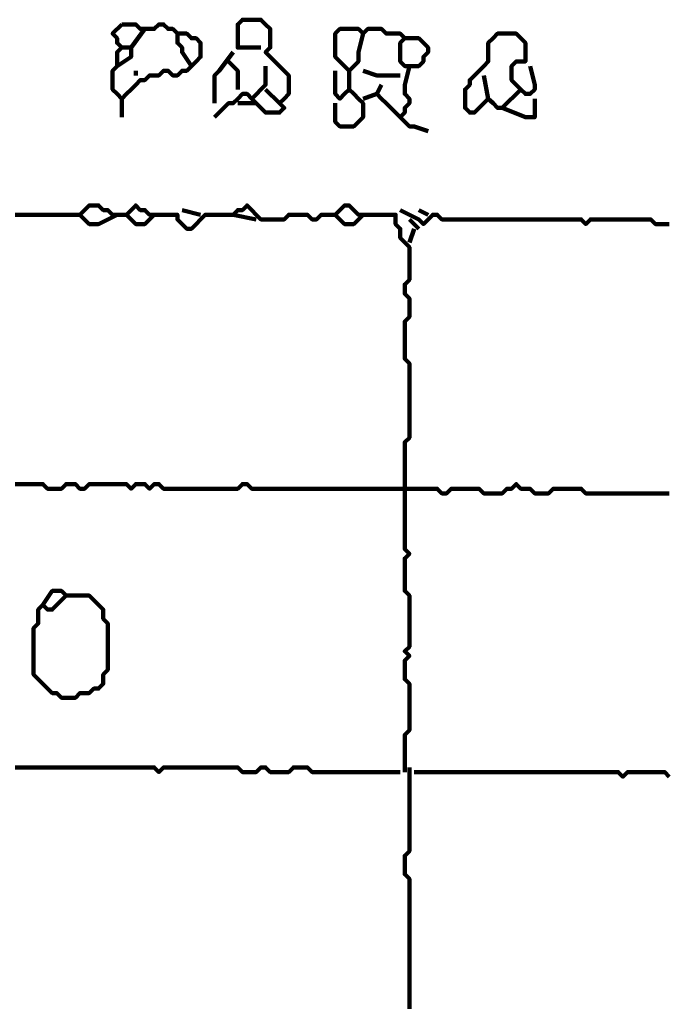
# Model space of a CAD drawing. Header units: metres. Extents: x 1959 to 4131, y 3282 to 4313.
# Tile 51 of 256: x 2125.04 to 2126.34, y 4299.69 to 4301.64. Entities that reach past the tile are written whole.
import ezdxf

# ---------------------------------------------------------------- set-up
doc = ezdxf.new("R2010")
doc.units = ezdxf.units.M
doc.layers.add('P', color=250, linetype='Continuous', lineweight=100)

msp = doc.modelspace()

# ---------------------------------------------------------------- linework, layer by layer
at = {"layer": 'P', "color": 0, "linetype": 'Continuous'}
for points in [[(2125.2476, 4301.6331), (2125.2568, 4301.6331), (2125.2661, 4301.6331), (2125.2753, 4301.6331), (2125.2845, 4301.6239), (2125.2938, 4301.6239), (2125.303, 4301.6239), (2125.3122, 4301.6239), (2125.3215, 4301.6331), (2125.3307, 4301.6331), (2125.3399, 4301.6239), (2125.3492, 4301.6239), (2125.3584, 4301.6147), (2125.3676, 4301.6147), (2125.3768, 4301.6147), (2125.3861, 4301.6054), (2125.3953, 4301.6054), (2125.4045, 4301.5962), (2125.4045, 4301.587), (2125.4045, 4301.5778), (2125.4045, 4301.5685), (2125.3953, 4301.5593), (2125.3861, 4301.5501), (2125.3768, 4301.5408), (2125.3676, 4301.5408), (2125.3584, 4301.5316), (2125.3492, 4301.5316), (2125.3399, 4301.5408), (2125.3307, 4301.5408), (2125.3215, 4301.5316), (2125.3122, 4301.5316), (2125.303, 4301.5316), (2125.2938, 4301.5224), (2125.2845, 4301.5224), (2125.2753, 4301.5131), (2125.2661, 4301.5039), (2125.2568, 4301.4947), (2125.2476, 4301.4854), (2125.2384, 4301.4947), (2125.2292, 4301.5039), (2125.2292, 4301.5131), (2125.2292, 4301.5224), (2125.2292, 4301.5316), (2125.2292, 4301.5408), (2125.2384, 4301.5501), (2125.2384, 4301.5593), (2125.2384, 4301.5685), (2125.2384, 4301.5778), (2125.2476, 4301.587), (2125.2384, 4301.5962), (2125.2384, 4301.6054), (2125.2292, 4301.6147), (2125.2476, 4301.6331)], [(2125.5245, 4301.587), (2125.4876, 4301.587), (2125.4784, 4301.587), (2125.4784, 4301.5962), (2125.4784, 4301.6054), (2125.4784, 4301.6147), (2125.4784, 4301.6239), (2125.4784, 4301.6331), (2125.4876, 4301.6424), (2125.4968, 4301.6424), (2125.5061, 4301.6424), (2125.5153, 4301.6424), (2125.5245, 4301.6424), (2125.5338, 4301.6331), (2125.543, 4301.6239), (2125.543, 4301.6147), (2125.543, 4301.6054), (2125.543, 4301.5962), (2125.543, 4301.587), (2125.5338, 4301.5778), (2125.543, 4301.5685), (2125.5522, 4301.5593), (2125.5615, 4301.5501), (2125.5707, 4301.5408), (2125.5799, 4301.5316), (2125.5799, 4301.5224), (2125.5799, 4301.5131), (2125.5799, 4301.5039), (2125.5799, 4301.4947), (2125.5707, 4301.4854), (2125.5615, 4301.4762), (2125.5707, 4301.467), (2125.5615, 4301.4578), (2125.5522, 4301.4578), (2125.543, 4301.4578), (2125.5338, 4301.4578), (2125.5245, 4301.467), (2125.5153, 4301.4762), (2125.5061, 4301.4854), (2125.4968, 4301.4947), (2125.4876, 4301.4947), (2125.4784, 4301.4854), (2125.4692, 4301.4762), (2125.4599, 4301.4762), (2125.4322, 4301.4485)], [(2125.2938, 4301.6239), (2125.2661, 4301.587), (2125.2661, 4301.5778), (2125.2661, 4301.5685), (2125.2384, 4301.5501)], [(2125.3584, 4301.6147), (2125.3584, 4301.5962), (2125.3676, 4301.587), (2125.3676, 4301.5778), (2125.3861, 4301.5501)], [(2125.7276, 4301.6147), (2125.7184, 4301.5778), (2125.7184, 4301.5685), (2125.7184, 4301.5593), (2125.7092, 4301.5501), (2125.6999, 4301.5408), (2125.6907, 4301.5501), (2125.6815, 4301.5593), (2125.6722, 4301.5685), (2125.6722, 4301.5778), (2125.6722, 4301.587), (2125.6722, 4301.5962), (2125.6722, 4301.6054), (2125.6722, 4301.6147), (2125.6815, 4301.6239), (2125.6907, 4301.6239), (2125.6999, 4301.6239), (2125.7092, 4301.6239), (2125.7184, 4301.6239), (2125.7276, 4301.6147), (2125.7368, 4301.6239), (2125.7461, 4301.6239), (2125.7553, 4301.6239), (2125.7645, 4301.6239), (2125.7738, 4301.6147), (2125.783, 4301.6147), (2125.7922, 4301.6147), (2125.8015, 4301.6147), (2125.8107, 4301.6054), (2125.8015, 4301.5962), (2125.8015, 4301.587), (2125.8015, 4301.5778), (2125.8015, 4301.5685), (2125.8015, 4301.5593), (2125.8107, 4301.5501), (2125.8199, 4301.5501), (2125.8292, 4301.5501), (2125.8384, 4301.5501), (2125.8476, 4301.5593), (2125.8476, 4301.5685), (2125.8568, 4301.5778), (2125.8568, 4301.587), (2125.8476, 4301.5962), (2125.8384, 4301.6054), (2125.8107, 4301.6054)], [(2126.0415, 4301.5039), (2126.0045, 4301.467), (2125.9953, 4301.467), (2125.9861, 4301.4762), (2125.9768, 4301.4854), (2125.9676, 4301.4762), (2125.9584, 4301.467), (2125.9492, 4301.4578), (2125.9399, 4301.4578), (2125.9307, 4301.467), (2125.9307, 4301.4762), (2125.9307, 4301.4854), (2125.9307, 4301.4947), (2125.9307, 4301.5039), (2125.9399, 4301.5131), (2125.9399, 4301.5224), (2125.9492, 4301.5316), (2125.9584, 4301.5408), (2125.9676, 4301.5501), (2125.9768, 4301.5593), (2125.9768, 4301.5685), (2125.9768, 4301.5778), (2125.9768, 4301.587), (2125.9768, 4301.5962), (2125.9861, 4301.6054), (2125.9953, 4301.6147), (2126.0045, 4301.6147), (2126.0138, 4301.6147), (2126.023, 4301.6147), (2126.0322, 4301.6147), (2126.0415, 4301.6054), (2126.0507, 4301.5962), (2126.0507, 4301.587), (2126.0507, 4301.5778), (2126.0507, 4301.5685), (2126.0507, 4301.5593), (2126.0415, 4301.5593), (2126.0322, 4301.5593), (2126.023, 4301.5501), (2126.023, 4301.5408), (2126.023, 4301.5316), (2126.023, 4301.5224), (2126.0322, 4301.5131), (2126.0415, 4301.5039), (2126.0507, 4301.4947), (2126.0599, 4301.4947), (2126.0692, 4301.5039), (2126.0692, 4301.5131), (2126.0599, 4301.5501)], [(2125.2476, 4301.587), (2125.2661, 4301.587)], [(2125.4692, 4301.5778), (2125.4415, 4301.5408), (2125.4322, 4301.5316), (2125.4322, 4301.5224), (2125.4322, 4301.4762)], [(2125.4599, 4301.5593), (2125.4784, 4301.5408), (2125.4784, 4301.5316), (2125.4784, 4301.5224), (2125.4784, 4301.5039)], [(2125.2753, 4301.5408), (2125.2753, 4301.5316)], [(2125.5338, 4301.5501), (2125.5338, 4301.5224), (2125.5338, 4301.5131), (2125.5061, 4301.4854)], [(2125.6722, 4301.5408), (2125.6722, 4301.5039), (2125.6722, 4301.4947), (2125.6815, 4301.4854), (2125.6907, 4301.4947), (2125.6999, 4301.5039), (2125.7092, 4301.4947), (2125.7184, 4301.4854), (2125.7276, 4301.4762), (2125.7276, 4301.467), (2125.7276, 4301.4578), (2125.7276, 4301.4485), (2125.7184, 4301.4393), (2125.7092, 4301.4301), (2125.6999, 4301.4301), (2125.6907, 4301.4301), (2125.6815, 4301.4301), (2125.6722, 4301.4393), (2125.6722, 4301.4485), (2125.6722, 4301.4578), (2125.6722, 4301.4762)], [(2125.6999, 4301.5408), (2125.6999, 4301.5039)], [(2125.7276, 4301.5408), (2125.7553, 4301.5316), (2125.7645, 4301.5316), (2125.8015, 4301.5316)], [(2125.8199, 4301.5501), (2125.8107, 4301.5131), (2125.8107, 4301.5039), (2125.8107, 4301.4947), (2125.8199, 4301.4854), (2125.8199, 4301.4762), (2125.8107, 4301.467), (2125.8107, 4301.4578), (2125.8015, 4301.4485), (2125.8107, 4301.4393), (2125.8199, 4301.4301), (2125.8292, 4301.4301), (2125.8568, 4301.4208)], [(2125.7645, 4301.5131), (2125.7553, 4301.4947), (2125.7645, 4301.4854), (2125.7738, 4301.4762), (2125.8015, 4301.4485)], [(2125.9676, 4301.5316), (2125.9768, 4301.4854)], [(2125.5338, 4301.5039), (2125.5615, 4301.4762)], [(2125.7276, 4301.4854), (2125.7553, 4301.4947)], [(2125.2476, 4301.4854), (2125.2476, 4301.4485)], [(2125.4784, 4301.4762), (2125.5153, 4301.4762)], [(2126.0692, 4301.4854), (2126.0692, 4301.4485), (2126.0599, 4301.4485), (2126.0507, 4301.4485), (2126.0045, 4301.467)], [(2125.2384, 4301.2547), (2125.2015, 4301.2362), (2125.1922, 4301.2362), (2125.183, 4301.2362), (2125.1738, 4301.2454), (2125.1645, 4301.2547), (2125.1738, 4301.2639), (2125.183, 4301.2731), (2125.1922, 4301.2731), (2125.2015, 4301.2731), (2125.2107, 4301.2639), (2125.2199, 4301.2639), (2125.2292, 4301.2547), (2125.2384, 4301.2547), (2125.2476, 4301.2547), (2125.2568, 4301.2547), (2125.2661, 4301.2639), (2125.2753, 4301.2731), (2125.2845, 4301.2639), (2125.2938, 4301.2639), (2125.303, 4301.2547), (2125.3122, 4301.2547), (2125.3215, 4301.2547), (2125.3307, 4301.2547), (2125.3399, 4301.2547), (2125.3492, 4301.2547), (2125.3584, 4301.2547), (2125.3584, 4301.2454), (2125.3676, 4301.2362), (2125.3768, 4301.227), (2125.3861, 4301.227), (2125.3953, 4301.2362), (2125.4045, 4301.2454), (2125.4138, 4301.2547), (2125.423, 4301.2547), (2125.4322, 4301.2547), (2125.4415, 4301.2547), (2125.4507, 4301.2547), (2125.4599, 4301.2547), (2125.4692, 4301.2547), (2125.4784, 4301.2639), (2125.4876, 4301.2639), (2125.4968, 4301.2731), (2125.5061, 4301.2639), (2125.5153, 4301.2547), (2125.5245, 4301.2454), (2125.5338, 4301.2454), (2125.543, 4301.2454), (2125.5522, 4301.2454), (2125.5615, 4301.2454), (2125.5707, 4301.2454), (2125.5799, 4301.2547), (2125.5892, 4301.2547), (2125.5984, 4301.2547), (2125.6076, 4301.2547), (2125.6168, 4301.2547), (2125.6261, 4301.2454), (2125.6353, 4301.2454), (2125.6445, 4301.2547), (2125.6538, 4301.2547), (2125.663, 4301.2547), (2125.6722, 4301.2547), (2125.6815, 4301.2639), (2125.6907, 4301.2731), (2125.6999, 4301.2731), (2125.7092, 4301.2639), (2125.7184, 4301.2547), (2125.7276, 4301.2547), (2125.7368, 4301.2547), (2125.7461, 4301.2547), (2125.7553, 4301.2547), (2125.7645, 4301.2547), (2125.7738, 4301.2547), (2125.783, 4301.2547), (2125.7922, 4301.2547), (2125.7922, 4301.2454), (2125.7922, 4301.2362), (2125.8015, 4301.227), (2125.8015, 4301.2178), (2125.8015, 4301.2085), (2125.8107, 4301.1993), (2125.8199, 4301.1901), (2125.8199, 4301.1808), (2125.8199, 4301.1716), (2125.8199, 4301.1624), (2125.8199, 4301.1531), (2125.8199, 4301.1439), (2125.8199, 4301.1347), (2125.8199, 4301.1254), (2125.8107, 4301.1162), (2125.8107, 4301.107), (2125.8107, 4301.0978), (2125.8199, 4301.0885), (2125.8199, 4301.0793), (2125.8199, 4301.0701), (2125.8199, 4301.0608), (2125.8199, 4301.0516), (2125.8107, 4301.0424), (2125.8107, 4301.0331), (2125.8107, 4301.0239), (2125.8107, 4301.0147), (2125.8107, 4301.0054), (2125.8107, 4300.9962), (2125.8107, 4300.987), (2125.8107, 4300.9778), (2125.8107, 4300.9685), (2125.8199, 4300.9593), (2125.8199, 4300.9501), (2125.8199, 4300.9408), (2125.8199, 4300.9316), (2125.8199, 4300.9224), (2125.8199, 4300.9131), (2125.8199, 4300.9039), (2125.8199, 4300.8947), (2125.8199, 4300.8854), (2125.8199, 4300.8762), (2125.8199, 4300.867), (2125.8199, 4300.8578), (2125.8199, 4300.8485), (2125.8199, 4300.8393), (2125.8199, 4300.8301), (2125.8199, 4300.8208), (2125.8199, 4300.8116), (2125.8107, 4300.8024), (2125.8107, 4300.7931), (2125.8107, 4300.7839), (2125.8107, 4300.7747), (2125.8107, 4300.7654), (2125.8107, 4300.7562), (2125.8107, 4300.747), (2125.8107, 4300.7378), (2125.8107, 4300.7285), (2125.8107, 4300.7193), (2125.8107, 4300.7101), (2125.8107, 4300.7008), (2125.8107, 4300.6916), (2125.8107, 4300.6824), (2125.8107, 4300.6731), (2125.8107, 4300.6639), (2125.8107, 4300.6547), (2125.8107, 4300.6454), (2125.8107, 4300.6362), (2125.8107, 4300.627), (2125.8107, 4300.6178), (2125.8107, 4300.6085), (2125.8107, 4300.5993), (2125.8107, 4300.5901), (2125.8199, 4300.5808), (2125.8107, 4300.5716), (2125.8107, 4300.5624), (2125.8107, 4300.5531), (2125.8107, 4300.5439), (2125.8107, 4300.5347), (2125.8107, 4300.5254), (2125.8107, 4300.5162), (2125.8107, 4300.507), (2125.8199, 4300.4978), (2125.8199, 4300.4885), (2125.8199, 4300.4793), (2125.8199, 4300.4701), (2125.8199, 4300.4608), (2125.8199, 4300.4516), (2125.8199, 4300.4424), (2125.8199, 4300.4331), (2125.8199, 4300.4239), (2125.8199, 4300.4147), (2125.8199, 4300.4054), (2125.8199, 4300.3962), (2125.8107, 4300.387), (2125.8199, 4300.3778), (2125.8107, 4300.3685), (2125.8107, 4300.3593), (2125.8107, 4300.3501), (2125.8107, 4300.3408), (2125.8107, 4300.3316), (2125.8199, 4300.3224), (2125.8199, 4300.3131), (2125.8199, 4300.3039), (2125.8199, 4300.2947), (2125.8199, 4300.2854), (2125.8199, 4300.2762), (2125.8199, 4300.267), (2125.8199, 4300.2578), (2125.8199, 4300.2485), (2125.8199, 4300.2393), (2125.8199, 4300.2301), (2125.8107, 4300.2208), (2125.8107, 4300.2116), (2125.8107, 4300.2024), (2125.8107, 4300.1931), (2125.8107, 4300.1839), (2125.8107, 4300.1747), (2125.8107, 4300.147)], [(2125.3676, 4301.2639), (2125.4045, 4301.2547)], [(2125.8015, 4301.2639), (2125.8384, 4301.2454), (2125.8476, 4301.2362), (2125.8568, 4301.2454), (2125.8661, 4301.2547), (2125.8753, 4301.2547), (2125.8845, 4301.2454), (2125.8938, 4301.2454), (2125.903, 4301.2454), (2125.9122, 4301.2454), (2125.9215, 4301.2454), (2125.9307, 4301.2454), (2125.9399, 4301.2454), (2125.9492, 4301.2454), (2125.9584, 4301.2454), (2125.9676, 4301.2454), (2125.9768, 4301.2454), (2125.9861, 4301.2454), (2125.9953, 4301.2454), (2126.0045, 4301.2454), (2126.0138, 4301.2454), (2126.023, 4301.2454), (2126.0322, 4301.2454), (2126.0415, 4301.2454), (2126.0507, 4301.2454), (2126.0599, 4301.2454), (2126.0692, 4301.2454), (2126.0784, 4301.2454), (2126.0876, 4301.2454), (2126.0968, 4301.2454), (2126.1061, 4301.2454), (2126.1153, 4301.2454), (2126.1245, 4301.2454), (2126.1338, 4301.2454), (2126.143, 4301.2454), (2126.1522, 4301.2454), (2126.1615, 4301.2454), (2126.1707, 4301.2362), (2126.1799, 4301.2454), (2126.1892, 4301.2454), (2126.1984, 4301.2454), (2126.2076, 4301.2454), (2126.2168, 4301.2454), (2126.2261, 4301.2454), (2126.2353, 4301.2454), (2126.2445, 4301.2454), (2126.2538, 4301.2454), (2126.263, 4301.2454), (2126.2722, 4301.2454), (2126.2815, 4301.2454), (2126.2907, 4301.2454), (2126.2999, 4301.2454), (2126.3092, 4301.2362), (2126.3184, 4301.2362), (2126.3276, 4301.2362), (2126.3368, 4301.2362)], [(2125.8384, 4301.2639), (2125.8568, 4301.2547)], [(2125.0353, 4301.2547), (2125.0445, 4301.2547), (2125.0538, 4301.2547), (2125.063, 4301.2547), (2125.0722, 4301.2547), (2125.0815, 4301.2547), (2125.0907, 4301.2547), (2125.0999, 4301.2547), (2125.1092, 4301.2547), (2125.1184, 4301.2547), (2125.1276, 4301.2547), (2125.1368, 4301.2547), (2125.1461, 4301.2547), (2125.1645, 4301.2547)], [(2125.2568, 4301.2547), (2125.2753, 4301.2362), (2125.2845, 4301.2362), (2125.2938, 4301.2362), (2125.3122, 4301.2547)], [(2125.4692, 4301.2547), (2125.5153, 4301.2454)], [(2125.6722, 4301.2547), (2125.6907, 4301.2362), (2125.6999, 4301.2362), (2125.7092, 4301.2362), (2125.7276, 4301.2547)], [(2125.8199, 4301.2454), (2125.8384, 4301.227)], [(2125.8292, 4301.227), (2125.8199, 4301.1993)], [(2125.0353, 4300.7193), (2125.0445, 4300.7193), (2125.0538, 4300.7193), (2125.063, 4300.7193), (2125.0722, 4300.7193), (2125.0815, 4300.7193), (2125.0907, 4300.7193), (2125.0999, 4300.7101), (2125.1092, 4300.7101), (2125.1184, 4300.7101), (2125.1276, 4300.7101), (2125.1368, 4300.7193), (2125.1461, 4300.7193), (2125.1553, 4300.7193), (2125.1645, 4300.7101), (2125.1738, 4300.7101), (2125.183, 4300.7193), (2125.1922, 4300.7193), (2125.2015, 4300.7193), (2125.2107, 4300.7193), (2125.2199, 4300.7193), (2125.2292, 4300.7193), (2125.2384, 4300.7193), (2125.2476, 4300.7193), (2125.2568, 4300.7193), (2125.2661, 4300.7101), (2125.2753, 4300.7193), (2125.2845, 4300.7193), (2125.2938, 4300.7193), (2125.303, 4300.7101), (2125.3122, 4300.7193), (2125.3215, 4300.7193), (2125.3307, 4300.7101), (2125.3399, 4300.7101), (2125.3492, 4300.7101), (2125.3584, 4300.7101), (2125.3676, 4300.7101), (2125.3768, 4300.7101), (2125.3861, 4300.7101), (2125.3953, 4300.7101), (2125.4045, 4300.7101), (2125.4138, 4300.7101), (2125.423, 4300.7101), (2125.4322, 4300.7101), (2125.4415, 4300.7101), (2125.4507, 4300.7101), (2125.4599, 4300.7101), (2125.4692, 4300.7101), (2125.4784, 4300.7101), (2125.4876, 4300.7193), (2125.4968, 4300.7193), (2125.5061, 4300.7101), (2125.5153, 4300.7101), (2125.5245, 4300.7101), (2125.5338, 4300.7101), (2125.543, 4300.7101), (2125.5522, 4300.7101), (2125.5615, 4300.7101), (2125.5707, 4300.7101), (2125.5799, 4300.7101), (2125.5892, 4300.7101), (2125.5984, 4300.7101), (2125.6076, 4300.7101), (2125.6168, 4300.7101), (2125.6261, 4300.7101), (2125.6353, 4300.7101), (2125.6445, 4300.7101), (2125.6538, 4300.7101), (2125.663, 4300.7101), (2125.6722, 4300.7101), (2125.6815, 4300.7101), (2125.6907, 4300.7101), (2125.6999, 4300.7101), (2125.7092, 4300.7101), (2125.7184, 4300.7101), (2125.7276, 4300.7101), (2125.7368, 4300.7101), (2125.7461, 4300.7101), (2125.7553, 4300.7101), (2125.7645, 4300.7101), (2125.7738, 4300.7101), (2125.783, 4300.7101), (2125.7922, 4300.7101), (2125.8015, 4300.7101), (2125.8107, 4300.7101), (2125.8199, 4300.7101), (2125.8292, 4300.7101), (2125.8384, 4300.7101), (2125.8476, 4300.7101), (2125.8568, 4300.7101), (2125.8661, 4300.7101), (2125.8753, 4300.7101), (2125.8845, 4300.7008), (2125.8938, 4300.7008), (2125.903, 4300.7101), (2125.9122, 4300.7101), (2125.9215, 4300.7101), (2125.9307, 4300.7101), (2125.9399, 4300.7101), (2125.9492, 4300.7101), (2125.9584, 4300.7101), (2125.9676, 4300.7008), (2125.9768, 4300.7008), (2125.9861, 4300.7008), (2125.9953, 4300.7008), (2126.0045, 4300.7008), (2126.0138, 4300.7101), (2126.023, 4300.7101), (2126.0322, 4300.7193), (2126.0415, 4300.7101), (2126.0507, 4300.7101), (2126.0599, 4300.7101), (2126.0692, 4300.7008), (2126.0784, 4300.7008), (2126.0876, 4300.7008), (2126.0968, 4300.7008), (2126.1061, 4300.7101), (2126.1153, 4300.7101), (2126.1245, 4300.7101), (2126.1338, 4300.7101), (2126.143, 4300.7101), (2126.1522, 4300.7101), (2126.1615, 4300.7101), (2126.1707, 4300.7008), (2126.1799, 4300.7008), (2126.1892, 4300.7008), (2126.1984, 4300.7008), (2126.2076, 4300.7008), (2126.2168, 4300.7008), (2126.2261, 4300.7008), (2126.2353, 4300.7008), (2126.2445, 4300.7008), (2126.2538, 4300.7008), (2126.263, 4300.7008), (2126.2722, 4300.7008), (2126.2815, 4300.7008), (2126.2907, 4300.7008), (2126.2999, 4300.7008), (2126.3092, 4300.7008), (2126.3184, 4300.7008), (2126.3276, 4300.7008), (2126.3368, 4300.7008)], [(2125.0907, 4300.4793), (2125.1092, 4300.507), (2125.1184, 4300.507), (2125.1276, 4300.507), (2125.1368, 4300.4978), (2125.1276, 4300.4885), (2125.1184, 4300.4793), (2125.1092, 4300.4701), (2125.0999, 4300.4701), (2125.0907, 4300.4793), (2125.0815, 4300.4701), (2125.0815, 4300.4608), (2125.0815, 4300.4516), (2125.0815, 4300.4424), (2125.0722, 4300.4331), (2125.0722, 4300.4239), (2125.0722, 4300.4147), (2125.0722, 4300.4054), (2125.0722, 4300.3962), (2125.0722, 4300.387), (2125.0722, 4300.3778), (2125.0722, 4300.3685), (2125.0722, 4300.3593), (2125.0722, 4300.3501), (2125.0722, 4300.3408), (2125.0815, 4300.3316), (2125.0907, 4300.3224), (2125.0999, 4300.3131), (2125.1092, 4300.3039), (2125.1184, 4300.3039), (2125.1276, 4300.2947), (2125.1368, 4300.2947), (2125.1461, 4300.2947), (2125.1553, 4300.2947), (2125.1645, 4300.3039), (2125.1738, 4300.3039), (2125.183, 4300.3039), (2125.1922, 4300.3131), (2125.2015, 4300.3131), (2125.2107, 4300.3224), (2125.2107, 4300.3316), (2125.2107, 4300.3408), (2125.2199, 4300.3501), (2125.2199, 4300.3593), (2125.2199, 4300.3685), (2125.2199, 4300.3778), (2125.2199, 4300.387), (2125.2199, 4300.3962), (2125.2199, 4300.4054), (2125.2199, 4300.4147), (2125.2199, 4300.4239), (2125.2199, 4300.4331), (2125.2199, 4300.4424), (2125.2107, 4300.4516), (2125.2107, 4300.4608), (2125.2107, 4300.4701), (2125.2015, 4300.4793), (2125.1922, 4300.4885), (2125.183, 4300.4978), (2125.1738, 4300.4978), (2125.1368, 4300.4978)], [(2125.0353, 4300.1562), (2125.0445, 4300.1562), (2125.0538, 4300.1562), (2125.063, 4300.1562), (2125.0722, 4300.1562), (2125.0815, 4300.1562), (2125.0907, 4300.1562), (2125.0999, 4300.1562), (2125.1092, 4300.1562), (2125.1184, 4300.1562), (2125.1276, 4300.1562), (2125.1368, 4300.1562), (2125.1461, 4300.1562), (2125.1553, 4300.1562), (2125.1645, 4300.1562), (2125.1738, 4300.1562), (2125.183, 4300.1562), (2125.1922, 4300.1562), (2125.2015, 4300.1562), (2125.2107, 4300.1562), (2125.2199, 4300.1562), (2125.2292, 4300.1562), (2125.2384, 4300.1562), (2125.2476, 4300.1562), (2125.2568, 4300.1562), (2125.2661, 4300.1562), (2125.2753, 4300.1562), (2125.2845, 4300.1562), (2125.2938, 4300.1562), (2125.303, 4300.1562), (2125.3122, 4300.1562), (2125.3215, 4300.147), (2125.3307, 4300.1562), (2125.3399, 4300.1562), (2125.3492, 4300.1562), (2125.3584, 4300.1562), (2125.3676, 4300.1562), (2125.3768, 4300.1562), (2125.3861, 4300.1562), (2125.3953, 4300.1562), (2125.4045, 4300.1562), (2125.4138, 4300.1562), (2125.423, 4300.1562), (2125.4322, 4300.1562), (2125.4415, 4300.1562), (2125.4507, 4300.1562), (2125.4599, 4300.1562), (2125.4692, 4300.1562), (2125.4784, 4300.1562), (2125.4876, 4300.147), (2125.4968, 4300.147), (2125.5061, 4300.147), (2125.5153, 4300.147), (2125.5245, 4300.1562), (2125.5338, 4300.1562), (2125.543, 4300.147), (2125.5522, 4300.147), (2125.5615, 4300.147), (2125.5707, 4300.147), (2125.5799, 4300.147), (2125.5892, 4300.1562), (2125.5984, 4300.1562), (2125.6076, 4300.1562), (2125.6168, 4300.1562), (2125.6261, 4300.147), (2125.6353, 4300.147), (2125.6445, 4300.147), (2125.6538, 4300.147), (2125.663, 4300.147), (2125.6722, 4300.147), (2125.6815, 4300.147), (2125.6907, 4300.147), (2125.6999, 4300.147), (2125.7092, 4300.147), (2125.7184, 4300.147), (2125.7276, 4300.147), (2125.7368, 4300.147), (2125.7461, 4300.147), (2125.7553, 4300.147), (2125.7645, 4300.147), (2125.7738, 4300.147), (2125.8015, 4300.147)], [(2125.8199, 4300.1562), (2125.8199, 4300.1193), (2125.8199, 4300.1101), (2125.8199, 4300.1008), (2125.8199, 4300.0916), (2125.8199, 4300.0824), (2125.8199, 4300.0731), (2125.8199, 4300.0639), (2125.8199, 4300.0547), (2125.8199, 4300.0454), (2125.8199, 4300.0362), (2125.8199, 4300.027), (2125.8199, 4300.0178), (2125.8199, 4300.0085), (2125.8199, 4299.9993), (2125.8199, 4299.9901), (2125.8107, 4299.9808), (2125.8107, 4299.9716), (2125.8107, 4299.9624), (2125.8107, 4299.9531), (2125.8107, 4299.9439), (2125.8199, 4299.9347), (2125.8199, 4299.9254), (2125.8199, 4299.9162), (2125.8199, 4299.907), (2125.8199, 4299.8978), (2125.8199, 4299.8885), (2125.8199, 4299.8793), (2125.8199, 4299.8701), (2125.8199, 4299.8608), (2125.8199, 4299.8516), (2125.8199, 4299.8424), (2125.8199, 4299.8331), (2125.8199, 4299.8239), (2125.8199, 4299.8147), (2125.8199, 4299.8054), (2125.8199, 4299.7962), (2125.8199, 4299.787), (2125.8199, 4299.7778), (2125.8199, 4299.7685), (2125.8199, 4299.7593), (2125.8199, 4299.7501), (2125.8199, 4299.7408), (2125.8199, 4299.7316), (2125.8199, 4299.7224), (2125.8199, 4299.7131), (2125.8199, 4299.7039), (2125.8199, 4299.6947), (2125.8199, 4299.6854), (2125.8199, 4299.6762)], [(2125.8292, 4300.147), (2125.8661, 4300.147), (2125.8753, 4300.147), (2125.8845, 4300.147), (2125.8938, 4300.147), (2125.903, 4300.147), (2125.9122, 4300.147), (2125.9215, 4300.147), (2125.9307, 4300.147), (2125.9399, 4300.147), (2125.9492, 4300.147), (2125.9584, 4300.147), (2125.9676, 4300.147), (2125.9768, 4300.147), (2125.9861, 4300.147), (2125.9953, 4300.147), (2126.0045, 4300.147), (2126.0138, 4300.147), (2126.023, 4300.147), (2126.0322, 4300.147), (2126.0415, 4300.147), (2126.0507, 4300.147), (2126.0599, 4300.147), (2126.0692, 4300.147), (2126.0784, 4300.147), (2126.0876, 4300.147), (2126.0968, 4300.147), (2126.1061, 4300.147), (2126.1153, 4300.147), (2126.1245, 4300.147), (2126.1338, 4300.147), (2126.143, 4300.147), (2126.1522, 4300.147), (2126.1615, 4300.147), (2126.1707, 4300.147), (2126.1799, 4300.147), (2126.1892, 4300.147), (2126.1984, 4300.147), (2126.2076, 4300.147), (2126.2168, 4300.147), (2126.2261, 4300.147), (2126.2353, 4300.147), (2126.2445, 4300.1378), (2126.2538, 4300.147), (2126.263, 4300.147), (2126.2722, 4300.147), (2126.2815, 4300.147), (2126.2907, 4300.147), (2126.2999, 4300.147), (2126.3092, 4300.147), (2126.3184, 4300.147), (2126.3276, 4300.147), (2126.3368, 4300.1378)]]:
    msp.add_lwpolyline(points, dxfattribs=at)

doc.saveas('drawing.dxf')
